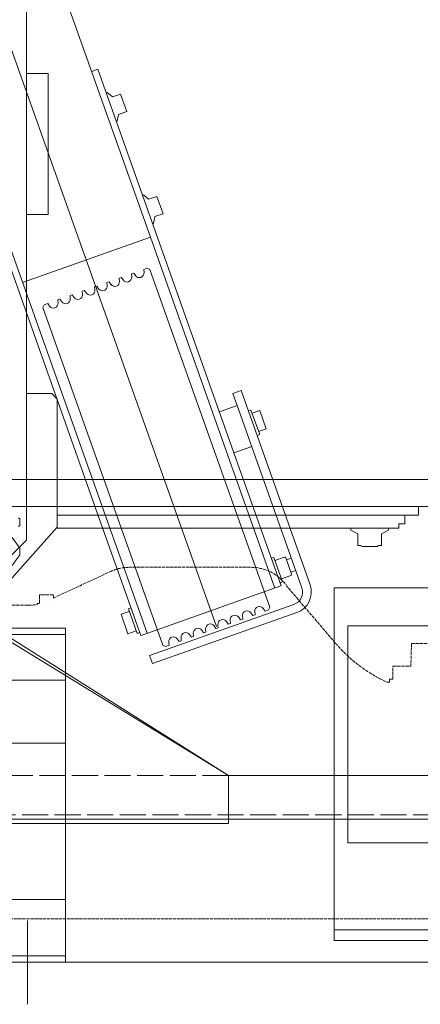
# Model space of a CAD drawing. Header units: millimetres. Extents: x 213386 to 459888, y 74252 to 208052.
# Tile 46 of 256: x 389180 to 389548, y 124991 to 125898. Entities that reach past the tile are written whole.
import ezdxf

# ---------------------------------------------------------------- set-up
doc = ezdxf.new("R2010")
doc.units = ezdxf.units.MM
doc.linetypes.add('ACAD_ISO02W100', pattern=[15, 12, -3])
doc.linetypes.add('ACAD_ISO10W100', pattern=[18.5, 12, -3, 0.5, -3])
for name, color, linetype, lineweight in [('CONT_25', 255, 'Continuous', 0), ('DASH_25', 255, 'ACAD_ISO02W100', 0), ('DASHD_25', 255, 'ACAD_ISO10W100', 0), ('NOVÁ TENKÁ', 255, 'Continuous', 0), ('OBRYSY', 255, 'Continuous', 0)]:
    doc.layers.add(name, color=color, linetype=linetype, lineweight=lineweight)

# ---------------------------------------------------------------- blocks, each defined once
blk = doc.blocks.new('MX20_Planview')
at = {"layer": 'DASH_25', "ltscale": 0.25}
for p, q in [((14.25, 493.5), (14.25, 543.5)), ((268, -543.5), (268, 543.5)), ((14.25, 493.5), (35.1, 492.94)), ((35.1, 476.71), (35.1, 492.94)), ((47.1, 476.21), (35.6, 476.21)), ((47.1, 473.21), (47.1, 476.21)), ((50.02, 473.21), (47.1, 473.21)), ((50.02, 473.21), (50.02, 471.22)), ((13.84, 423.43), (-37.67, 379.54)), ((-55.94, 233.58), (-55.94, 345.96)), ((-27.63, 164), (-52.19, 216.67)), ((-30.54, 163.5), (-30.54, 151.5)), ((-27.63, 164), (-30.04, 164)), ((-22.54, 161.5), (-22.54, 161.5)), ((-30.04, 151), (-22.54, 151)), ((-22.54, 153.5), (-22.54, 153.5)), ((-22.54, 151), (-22.54, 149)), ((-22.54, 149), (-21.79, 149)), ((-20.94, 99.71), (-20.94, 140.78))]:
    blk.add_line(p, q, dxfattribs=at)
for centre, radius, start, end in [((35.6, 476.71), 0.5, 180, 270), ((-77.38, 530.07), 140.33, 310.54203, 335.20761), ((-15.94, 345.96), 40, 122.89816, 180), ((-15.94, 233.58), 40, 180, 205), ((-30.04, 163.5), 0.5, 90, 180), ((-30.04, 151.5), 0.5, 180, 270), ((-60.94, 140.78), 40, 0, 11.85223)]:
    blk.add_arc(centre, radius, start, end, dxfattribs=at)
blk = doc.blocks.new('10030_TravellingCableSupport_769652_0')
at = {"layer": 'CONT_25', "color": 7, "ltscale": 15}
for p, q in [((-4, 110), (-4, -110)), ((-4, 110), (0, 110)), ((0, 110), (0, -110)), ((-4, 75), (-180, 75)), ((-180, 75), (-180, -325)), ((-136, 75), (-176, 75)), ((-4, -110), (-136, -325)), ((0, -110), (-136, -325)), ((0, -110), (-4, -110)), ((-180, -325), (-136, -325)), ((-176, -325), (-176, -685)), ((-136, -325), (-136, -685)), ((-176, -629.99), (-186, -629.99)), ((-136, -629.99), (-126.68, -629.99)), ((-136, -685), (-176, -685))]:
    blk.add_line(p, q, dxfattribs=at)
at = {"layer": 'CONT_25', "color": 7, "ltscale": 2}
for p, q in [((-176, 75), (-176, -325)), ((-176, -524.25), (-221, -524.25)), ((-221, -595.75), (-221, -524.25)), ((-185, -529.75), (-221, -529.75)), ((-185, -590.25), (-185, -529.75)), ((-185, -590.25), (-221, -590.25)), ((-176, -595.75), (-221, -595.75))]:
    blk.add_line(p, q, dxfattribs=at)
at = {"layer": 'CONT_25', "color": 7, "ltscale": 1.5}
for p, q in [((-186.16, -635), (-190.16, -635)), ((-190.16, -635), (-190.16, -685)), ((-126.52, -630), (-186.16, -630)), ((-186.16, -630), (-186.16, -690)), ((-176.16, -630), (-186.16, -630)), ((-136.52, -630), (-126.52, -630)), ((-136, -629.99), (-126.56, -629.99)), ((-126.52, -630), (-126.52, -690)), ((-126.52, -635), (-122.52, -635)), ((-122.52, -635), (-122.52, -685)), ((-186.16, -685), (-190.16, -685)), ((-126.52, -685), (-122.52, -685)), ((-126.52, -690), (-186.16, -690))]:
    blk.add_line(p, q, dxfattribs=at)
at = {"layer": 'DASH_25', "color": 7, "ltscale": 2}
for p, q in [((-172, 75), (-172, -685)), ((-136, -325), (-136, 75))]:
    blk.add_line(p, q, dxfattribs=at)
at = {"layer": 'DASHD_25', "color": 7, "ltscale": 1.5}
for p, q in [((-162.74, -560), (-225.31, -560)), ((-114.83, -660), (-199.44, -660))]:
    blk.add_line(p, q, dxfattribs=at)
blk = doc.blocks.new('10030_Elevator_0')
at = {"layer": 'NOVÁ TENKÁ'}
for p, q in [((-775, 1880), (-775, 205)), ((-750, 1855), (-750, 205)), ((-885.49, 616.04), (885.09, 1245.09)), ((-891.82, 679.78), (527.46, 1183.53)), ((-526.87, 676.67), (892.48, 1180.44)), ((-1195, 755), (-1195, 1135)), ((-893, 1037), (-893, 755)), ((-887, 755), (-887, 1037)), ((-993, 755), (-993, 1020)), ((-1137, 755), (-1137, 1014)), ((-935, 755), (-935, 995)), ((-780.8, 725.75), (-417.86, 854.21)), ((-806, 791), (-836, 821)), ((-794, 762.5), (-841, 804.5)), ((-819.5, 797.11), (-829.5, 804.12)), ((-813.5, 797.11), (-803.5, 804.12)), ((-1156.32, 790), (-1233.68, 790)), ((-805, 791), (-806, 791)), ((-806, 791), (680, 791)), ((-793.5, 798.11), (-792.5, 797.11)), ((-792.5, 797.11), (-786.5, 797.11)), ((-786.5, 797.11), (-785.5, 798.11)), ((-671, 791), (-671, 767.5)), ((-526.87, 676.67), (-568.57, 794.5)), ((-506, 789), (-506, 791)), ((-376, 789), (-376, 791)), ((-506, 789), (-506, 783)), ((-506, 783), (-506, 771)), ((-376, 789), (-376, 783)), ((-376, 783), (-376, 771)), ((-902.67, 665.38), (-591.66, 775.71)), ((-591.66, 775.71), (-589.11, 774.49)), ((-590.39, 769.69), (-587.99, 771.34)), ((-589.11, 774.49), (-587.99, 771.34)), ((-795, 763.39), (-795, 448)), ((-794, 762.5), (-676, 762.5)), ((-783, 762.5), (-783, 430)), ((-671, 767.5), (-676, 762.5)), ((-584.71, 762.09), (-587.61, 761.86)), ((-584.71, 762.09), (-583.98, 760.03)), ((-506, 771), (-376, 771)), ((-935, 755), (-1195, 755)), ((-1137, 755), (-887, 755)), ((-586.38, 758.38), (-583.98, 760.03)), ((-580.7, 750.78), (-583.6, 750.55)), ((-582.37, 747.07), (-579.97, 748.72)), ((-580.7, 750.78), (-579.97, 748.72)), ((-576.69, 739.47), (-579.59, 739.24)), ((-578.35, 735.76), (-575.96, 737.41)), ((-576.69, 739.47), (-575.96, 737.41)), ((-893.92, 685.72), (-780.8, 725.75)), ((-572.67, 728.16), (-575.58, 727.93)), ((-574.34, 724.45), (-571.94, 726.1)), ((-572.67, 728.16), (-571.94, 726.1)), ((-372.15, 725.06), (-374.15, 730.72)), ((-735.09, 596.61), (-372.15, 725.06)), ((-568.66, 716.85), (-571.57, 716.62)), ((-568.66, 716.85), (-567.93, 714.79)), ((-393.83, 717.39), (-393.55, 716.61)), ((-570.33, 713.14), (-567.93, 714.79)), ((-420.23, 708.05), (-419.95, 707.27)), ((-393.55, 716.61), (-397.68, 711.78)), ((-397.68, 711.78), (-395.01, 704.24)), ((-874.33, 703.79), (-892.24, 697.45)), ((-871.66, 696.25), (-874.33, 703.79)), ((-564.65, 705.54), (-567.55, 705.31)), ((-566.32, 701.83), (-563.92, 703.48)), ((-564.65, 705.54), (-563.92, 703.48)), ((-419.95, 707.27), (-413.71, 706.11)), ((-411.04, 698.57), (-413.71, 706.11)), ((-411.04, 698.57), (-395.01, 704.24)), ((-889.57, 689.91), (-892.24, 697.45)), ((-869.3, 697.08), (-891.93, 689.07)), ((-868.47, 694.72), (-869.3, 697.08)), ((-560.64, 694.23), (-563.54, 694)), ((-562.31, 690.52), (-559.91, 692.17)), ((-560.64, 694.23), (-559.91, 692.17)), ((-891.92, 680.06), (-893.92, 685.72)), ((-891.09, 686.72), (-891.93, 689.07)), ((-556.63, 682.92), (-559.53, 682.69)), ((-556.63, 682.92), (-555.51, 679.77)), ((-487.82, 683.25), (-491.95, 678.42)), ((-488.1, 684.02), (-487.82, 683.25)), ((-919.81, 674.96), (-912.27, 677.63)), ((-872.77, 542.04), (-919.81, 674.96)), ((-865.23, 544.71), (-912.27, 677.63)), ((-848.14, 556.59), (-891.92, 680.06)), ((-556.73, 677.22), (-867.74, 566.89)), ((-526.87, 676.67), (-850.21, 562.22)), ((-555.51, 679.77), (-556.73, 677.22)), ((-514.5, 674.68), (-514.22, 673.9)), ((-514.22, 673.9), (-507.98, 672.74)), ((-505.31, 665.2), (-507.98, 672.74)), ((-491.95, 678.42), (-489.28, 670.88)), ((-902.67, 665.38), (-903.89, 662.83)), ((-903.89, 662.83), (-902.77, 659.68)), ((-505.31, 665.2), (-489.28, 670.88)), ((-899.87, 659.91), (-902.77, 659.68)), ((-899.49, 650.43), (-897.09, 652.08)), ((-899.49, 650.43), (-898.76, 648.37)), ((-895.86, 648.6), (-898.76, 648.37)), ((-895.48, 639.12), (-893.08, 640.77)), ((-895.48, 639.12), (-894.75, 637.06)), ((-891.85, 637.29), (-894.75, 637.06)), ((-891.47, 627.81), (-889.07, 629.46)), ((-891.47, 627.81), (-890.74, 625.75)), ((-887.83, 625.98), (-890.74, 625.75)), ((-887.46, 616.5), (-885.06, 618.15)), ((-887.46, 616.5), (-886.72, 614.44)), ((-883.82, 614.67), (-886.72, 614.44)), ((-682.11, 596.79), (-687.95, 613.29)), ((-883.44, 605.19), (-881.04, 606.84)), ((-883.44, 605.19), (-882.71, 603.13)), ((-879.81, 603.36), (-882.71, 603.13)), ((-719.82, 583.44), (-725.66, 599.94)), ((-670.8, 600.79), (-682.11, 596.79)), ((-668.13, 593.25), (-670.8, 600.79)), ((-879.43, 593.88), (-877.03, 595.53)), ((-879.43, 593.88), (-878.7, 591.82)), ((-875.8, 592.05), (-878.7, 591.82)), ((-682.11, 596.79), (-849.91, 537.4)), ((-848.21, 556.57), (-735.09, 596.61)), ((-668.13, 593.25), (-847.24, 529.86)), ((-875.42, 582.57), (-873.02, 584.22)), ((-875.42, 582.57), (-874.69, 580.51)), ((-871.79, 580.74), (-874.69, 580.51)), ((-708.77, 576.22), (-686.15, 584.22)), ((-688.98, 583.22), (-686.74, 576.91)), ((-686.98, 586.58), (-686.15, 584.22)), ((-871.41, 571.26), (-869.01, 572.91)), ((-709.61, 578.57), (-708.77, 576.22)), ((-705.95, 577.22), (-703.71, 570.9)), ((-703.44, 570.15), (-686.48, 576.15)), ((-686.74, 576.91), (-686.48, 576.15)), ((-871.41, 571.26), (-870.29, 568.11)), ((-870.29, 568.11), (-867.74, 566.89)), ((-844.55, 555.21), (-821.92, 563.22)), ((-822.76, 565.58), (-821.92, 563.22)), ((-703.44, 570.15), (-703.71, 570.9)), ((-845.38, 557.57), (-844.55, 555.21)), ((-838.61, 547.42), (-841.72, 556.21)), ((-821.64, 553.42), (-824.75, 562.22)), ((-837.46, 546.87), (-822.19, 552.27)), ((-833.89, 543.07), (-835.48, 547.57)), ((-822.57, 547.08), (-824.17, 551.57)), ((-800.33, 486), (-796.72, 492.25)), ((-796.72, 492.25), (-795, 492.25)), ((-811.37, 483), (-812, 481.92)), ((-812, 481.92), (-812, 468.09)), ((-811, 483), (-811.37, 483)), ((-800.33, 486), (-811, 486)), ((-811, 483), (-811, 486)), ((-811.37, 467), (-812, 468.09)), ((-811, 467), (-811.37, 467)), ((-811, 464), (-811, 467)), ((-811, 464), (-800.33, 464)), ((-800.33, 464), (-796.72, 457.75)), ((-796.72, 457.75), (-795, 457.75)), ((-791, 448), (-795, 448)), ((-791, 442.5), (-791, 448)), ((-791, 442.5), (-783, 442.5)), ((-775, 430), (-783, 430))]:
    blk.add_line(p, q, dxfattribs=at)
for points in [[(-1195, 1135), (-1189, 1135), (-1189, 755)], [(-1165, 507.5), (-1165, 232.5)]]:
    blk.add_lwpolyline(points, dxfattribs=at)
for points in [[(-850, 507.5), (-1175, 507.5), (-1175, 232.5), (-850, 232.5)], [(-885, 495), (-1085, 495), (-1085, 245), (-885, 245)]]:
    blk.add_lwpolyline(points, close=True, dxfattribs=at)
for centre, radius, start, end in [((-816.5, 836.28), 39.28, 265.62002, 274.37998), ((-587.95, 766.15), 4.3, 124.53137, 274.53137), ((-583.94, 754.84), 4.3, 124.53137, 274.53137), ((-579.93, 743.53), 4.3, 124.53137, 274.53137), ((-575.92, 732.22), 4.3, 124.53137, 274.53137), ((-571.91, 720.91), 4.3, 124.53137, 274.53137), ((-567.89, 709.6), 4.3, 124.53137, 274.53137), ((-563.88, 698.29), 4.3, 124.53137, 274.53137), ((-559.87, 686.98), 4.3, 124.53137, 274.53137), ((-899.53, 655.62), 4.3, 304.53137, 94.53137), ((-895.52, 644.31), 4.3, 304.53137, 94.53137), ((-891.51, 633), 4.3, 304.53137, 94.53137), ((-887.49, 621.69), 4.3, 304.53137, 94.53137), ((-883.48, 610.38), 4.3, 304.53137, 94.53137), ((-879.47, 599.07), 4.3, 304.53137, 94.53137), ((-875.46, 587.76), 4.3, 304.53137, 94.53137), ((-871.45, 576.45), 4.3, 304.53137, 94.53137), ((-822.49, 553.12), 0.9, 289.49073, 19.49073), ((-853.92, 548.71), 12, 199.49073, 289.49073), ((-837.76, 547.72), 0.9, 199.49073, 289.49073), ((-853.92, 548.71), 20, 199.49073, 289.49073)]:
    blk.add_arc(centre, radius, start, end, dxfattribs=at)
at = {"layer": 'NOVÁ TENKÁ', "rotation": 180}
blk.add_blockref('MX20_Planview', (-887, 930), dxfattribs=at)
at = {"layer": 'NOVÁ TENKÁ'}
blk.add_blockref('10030_TravellingCableSupport_769652_0', (-887, 930), dxfattribs=at)

msp = doc.modelspace()

# ---------------------------------------------------------------- linework, layer by layer
at = {"layer": 'OBRYSY'}
msp.add_line((389976.638, 125029.654), (387876.638, 125029.654), dxfattribs=at)

# ---------------------------------------------------------------- block references
at = {"rotation": 90}
msp.add_blockref('10030_Elevator_0', (389976.638, 126224.654), dxfattribs=at)

doc.saveas('drawing.dxf')
